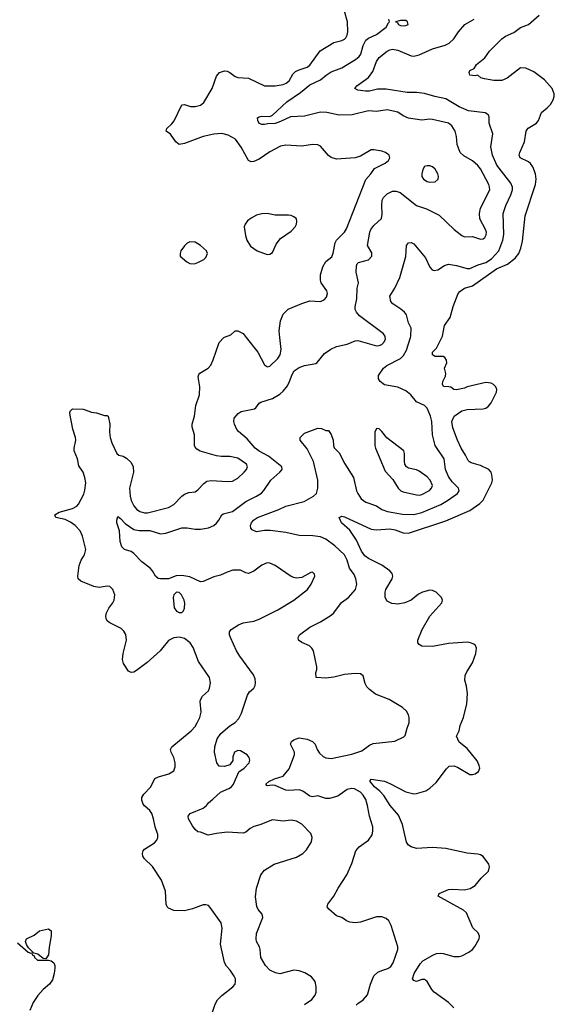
# Model space of a CAD drawing. Header units: inches. Extents: x 2134017 to 2292458, y 756222 to 916513.
# Tile 146 of 256: x 2229475 to 2233484, y 824998 to 832385. Entities that reach past the tile are written whole.
import ezdxf

# ---------------------------------------------------------------- set-up
doc = ezdxf.new("R2010")
doc.units = ezdxf.units.IN
doc.header["$MEASUREMENT"] = 0
for name, color, linetype in [('C2822', 7, 'Continuous'), ('C2832', 7, 'Continuous'), ('C2833', 7, 'Continuous')]:
    doc.layers.add(name, color=color, linetype=linetype)

msp = doc.modelspace()

# ---------------------------------------------------------------- linework, layer by layer
at = {"layer": 'C2822', "color": 5, "elevation": 280}
for points in [[(2230000, 828144.7), (2229933, 828173), (2229913.6, 828190), (2229911.1, 828210), (2229920.4, 828290), (2229936.1, 828330), (2229962, 828370), (2229970.8, 828409.2), (2229945.6, 828510), (2229927.4, 828550), (2229890.9, 828590.9), (2229855.8, 828615.8), (2229816.2, 828636.2), (2229747, 828650), (2229737.6, 828670), (2229770, 828690.2), (2229870, 828716.9), (2229904.4, 828735.6), (2229916.3, 828750), (2229955.1, 828824.9), (2229963.9, 828856.1), (2229969.7, 828910), (2229963.5, 828950), (2229949.7, 828990), (2229918, 829038), (2229908, 829090), (2229884.4, 829150), (2229883.1, 829170), (2229894.7, 829230), (2229893.5, 829250), (2229873.5, 829313.5), (2229849.7, 829430), (2229852.9, 829447.1), (2229870, 829464.7), (2229950, 829462), (2230000, 829445)], [(2229459.4, 825459.4), (2229538.8, 825390), (2229558, 825382), (2229564.7, 825384.7), (2229568, 825370), (2229582.5, 825362.5), (2229585.7, 825350), (2229608.7, 825330), (2229690, 825328.5), (2229710, 825324.4), (2229730, 825307.7), (2229738.3, 825290), (2229739, 825270), (2229733.8, 825230), (2229719.7, 825180.3), (2229698, 825150), (2229651.8, 825110), (2229610, 825064.2), (2229576.4, 825010), (2229550.4, 824950)]]:
    msp.add_lwpolyline(points, dxfattribs=at)
msp.add_lwpolyline([(2229670, 825338), (2229650, 825342), (2229610, 825373.2), (2229582, 825382), (2229542, 825422), (2229526.3, 825446.3), (2229518.4, 825470), (2229526.6, 825490), (2229582.6, 825517.4), (2229623.7, 825550), (2229690, 825563.8), (2229711.7, 825550), (2229711.6, 825511.6), (2229694.8, 825425.2), (2229690.3, 825369.7)], close=True, dxfattribs=at)
at = {"layer": 'C2832', "color": 5}
for points, elevation in [([(2230000, 829445), (2230010, 829441.6), (2230050, 829436.4), (2230110, 829414.8), (2230130, 829416), (2230138, 829410), (2230150.3, 829350.3), (2230148.7, 829290), (2230153.6, 829250), (2230165.8, 829210), (2230202.3, 829130), (2230217.2, 829117.2), (2230250, 829110.2), (2230275.4, 829095.4), (2230310, 829062.4), (2230326.5, 829030), (2230327.1, 828990), (2230298.6, 828870), (2230302.4, 828810), (2230310, 828776.9), (2230330, 828737.2), (2230350, 828712.1), (2230375.8, 828695.8), (2230410, 828686), (2230434.1, 828685.9), (2230590, 828725.5), (2230630, 828747.4), (2230690, 828810.4), (2230710, 828824.4), (2230743.3, 828836.7), (2230790, 828844), (2230810, 828857.3), (2230854.5, 828905.5), (2230877.7, 828922.3), (2230911.1, 828928.9), (2231030, 828920.9), (2231070, 828923.6), (2231110, 828944.2), (2231158.9, 828990), (2231176.4, 829010), (2231184, 829030), (2231175.8, 829050), (2231110, 829094.6), (2231050, 829108.6), (2230987, 829107), (2230950, 829112.8), (2230827.2, 829147.2), (2230802.6, 829162.6), (2230790, 829179), (2230785.6, 829190), (2230785.4, 829270), (2230768.3, 829328.3), (2230768, 829350), (2230785.6, 829410), (2230795, 829490), (2230822.9, 829570), (2230825, 829630), (2230813.7, 829706.3), (2230817, 829723), (2230825.6, 829734.4), (2230888, 829770), (2230907.4, 829792.6), (2230925.9, 829834.1), (2230970, 829964.4), (2231006.2, 830000)], 280), ([(2231610, 824995.5), (2231665.3, 825034.7), (2231690, 825066.8), (2231697.6, 825090), (2231698.4, 825130), (2231689.6, 825170), (2231662.6, 825202.6), (2231613.9, 825233.9), (2231570, 825249.7), (2231530, 825252.6), (2231426.3, 825226.3), (2231392.7, 825232.7), (2231350, 825252.7), (2231317, 825290), (2231284.2, 825350), (2231278, 825410), (2231272.3, 825430), (2231249.6, 825470), (2231247, 825490), (2231251.5, 825530), (2231297.6, 825650), (2231294.3, 825674.3), (2231263.6, 825710), (2231252, 825732), (2231242.9, 825802.9), (2231249.8, 825870), (2231282, 825970), (2231310, 826004.2), (2231383.6, 826050), (2231550, 826102), (2231598, 826130), (2231624.4, 826155.6), (2231663.3, 826216.7), (2231668.8, 826250), (2231658.1, 826278.1), (2231590, 826348.2), (2231550, 826372.4), (2231510, 826380.4), (2231450, 826371.3), (2231370, 826383), (2231276.5, 826343.5), (2231230, 826332), (2231203.2, 826316.8), (2231171.7, 826288.3), (2231150, 826281), (2231031.8, 826288.2), (2230950, 826280.3), (2230887.3, 826267.3), (2230830, 826289.4), (2230810, 826292.7), (2230790, 826309.3), (2230770, 826336), (2230739.5, 826390), (2230738.4, 826410), (2230752.7, 826430), (2230850.9, 826469.1), (2230875.1, 826490), (2230889.5, 826510), (2230924, 826536), (2230980.7, 826590), (2231043.8, 826616.2), (2231063.6, 826630), (2231076.9, 826650), (2231118.5, 826741.5), (2231158.4, 826770), (2231195.6, 826810), (2231199.6, 826830), (2231195.1, 826850), (2231179.7, 826870), (2231130, 826899.7), (2231110, 826902.4), (2231085.5, 826890), (2231073.7, 826853.7), (2231072.5, 826827.5), (2231050, 826794), (2231010, 826782.7), (2230970, 826785.2), (2230953.2, 826810), (2230936, 826890), (2230937.2, 826930), (2230954.5, 826990), (2230983.7, 827030), (2231050, 827086), (2231090, 827112.2), (2231118.2, 827141.8), (2231136.9, 827183.1), (2231182.4, 827317.6), (2231198.5, 827341.5), (2231229.7, 827370.3), (2231239.6, 827390), (2231243, 827410), (2231240.4, 827440.4), (2231228, 827470), (2231125.4, 827610), (2231101.1, 827650), (2231054.7, 827750), (2231047.8, 827770), (2231048.3, 827791.7), (2231059.5, 827810), (2231114.5, 827845.5), (2231150, 827859.1), (2231230, 827872.9), (2231270, 827886.3), (2231410, 827956.5), (2231530, 828030.3), (2231632, 828110), (2231659.5, 828150), (2231689, 828210), (2231684.7, 828224.7), (2231670, 828239), (2231657.2, 828237.2), (2231590, 828199.3), (2231550, 828195.1), (2231530, 828199.5), (2231510, 828207.3), (2231390.7, 828290.7), (2231350, 828308.2), (2231330, 828309.7), (2231290, 828291.5), (2231230, 828247), (2231190, 828229.4), (2231170, 828234), (2231130, 828255.1), (2231073.9, 828253.9), (2231030, 828240.8), (2230981.5, 828218.5), (2230930, 828206.3), (2230850, 828170.8), (2230830, 828167.7), (2230750, 828204.5), (2230690, 828215.4), (2230647.4, 828212.6), (2230589.8, 828189.8), (2230529.6, 828189.6), (2230513.6, 828193.6), (2230492.7, 828210), (2230469.5, 828250), (2230452.3, 828270), (2230390, 828318), (2230330, 828380.9), (2230310, 828395.6), (2230261.2, 828410), (2230240.9, 828430), (2230227.8, 828470), (2230223.1, 828550), (2230202.8, 828610), (2230202.7, 828630), (2230210, 828657.3), (2230230, 828643.1), (2230265.5, 828605.5), (2230330, 828561.1), (2230370, 828552.7), (2230450, 828551.7), (2230530, 828527.5), (2230570, 828533.8), (2230690, 828572.8), (2230730, 828573), (2230790, 828562.2), (2230830, 828563.2), (2230890, 828572.4), (2230929.6, 828590), (2230950, 828607.2), (2230969, 828631), (2230989.7, 828670), (2231001.7, 828678.3), (2231070, 828695.2), (2231170, 828769.3), (2231251.5, 828810), (2231286.9, 828833.1), (2231306.8, 828853.2), (2231358, 828930), (2231426.6, 828990), (2231442.7, 829010), (2231441.2, 829030), (2231339.7, 829110), (2231270, 829147.9), (2231239.8, 829170), (2231180.1, 829240.1), (2231115.5, 829295.5), (2231103.5, 829310), (2231085.1, 829350), (2231080.7, 829370), (2231084.2, 829395.8), (2231112.7, 829430), (2231134.5, 829445.5), (2231234.5, 829465.5), (2231246.6, 829473.4), (2231271.5, 829508.5), (2231283.3, 829516.7), (2231370, 829543.1), (2231425.2, 829574.8), (2231450, 829596.9), (2231482.5, 829637.5), (2231499, 829670), (2231517, 829723), (2231532.8, 829750), (2231570, 829775), (2231610, 829790.2), (2231694.9, 829805.1), (2231706.7, 829813.3), (2231759.3, 829880.7), (2231807.7, 829912.3), (2231850, 829933), (2231930, 829950.4), (2231990, 829976.5), (2232010, 829978), (2232150, 829939), (2232170, 829940.2), (2232190, 829947.7), (2232211.7, 829970), (2232217.8, 829990), (2232216.4, 830000)], 260), ([(2231173.7, 830000), (2231259.6, 829890), (2231310, 829796.3), (2231324.8, 829784.8), (2231330, 829781.6), (2231350, 829786.4), (2231410, 829842.3), (2231428.7, 829870), (2231436.8, 829910), (2231426.2, 830000)], 280), ([(2231998, 824990), (2232010, 825004.4), (2232049.7, 825030.3), (2232083, 825070), (2232104.7, 825150), (2232129.3, 825210.7), (2232161.6, 825238.4), (2232190, 825252.2), (2232234.7, 825265.3), (2232258.3, 825281.7), (2232275.6, 825310), (2232309.6, 825410), (2232309.6, 825430), (2232261.1, 825590), (2232243.3, 825623.3), (2232222.7, 825642.7), (2232190, 825654.8), (2232150, 825654.6), (2232030, 825615.1), (2231989.5, 825609.5), (2231950, 825614), (2231924.7, 825624.7), (2231890, 825648.7), (2231850, 825662), (2231792.5, 825712.5), (2231781.2, 825730), (2231785.2, 825750), (2231831.1, 825808.9), (2231863.6, 825870), (2231928.4, 825970), (2231965.4, 826054.6), (2231994.3, 826150), (2232019.6, 826180.4), (2232089.8, 826230.2), (2232116.9, 826270), (2232123.1, 826296.9), (2232123.1, 826330), (2232097.7, 826410), (2232084.2, 826490), (2232070, 826533.3), (2232050, 826567.8), (2232030, 826589), (2231986.3, 826613.7), (2231964, 826616), (2231930.8, 826610), (2231860.7, 826559.3), (2231798, 826542), (2231770, 826541.3), (2231710, 826563), (2231670, 826555.1), (2231650, 826560.5), (2231597.2, 826597.2), (2231570, 826606.6), (2231490, 826600.9), (2231470, 826604.1), (2231390, 826638.3), (2231370, 826642), (2231330, 826636), (2231320.7, 826650), (2231342.7, 826670), (2231386, 826690), (2231450.9, 826709.1), (2231496.4, 826763.6), (2231534.5, 826870), (2231536, 826890), (2231505.1, 826950), (2231512.7, 826970), (2231530, 826983), (2231570, 826997.3), (2231630, 826986.3), (2231670, 826970.3), (2231691.6, 826950), (2231705.8, 826910), (2231722.6, 826882.6), (2231750, 826857.6), (2231770, 826847.8), (2231810, 826842.8), (2231965.3, 826874.7), (2232040.6, 826899.4), (2232097.5, 826942.5), (2232124.6, 826955.4), (2232287.2, 826972.8), (2232355.1, 827004.9), (2232364.5, 827015.5), (2232379.6, 827070), (2232396.3, 827110), (2232395.1, 827150), (2232389.6, 827170), (2232376.3, 827196.3), (2232345.1, 827225.1), (2232244.6, 827284.6), (2232143.8, 827323.8), (2232098.9, 827358.9), (2232079.1, 827379.1), (2232064.4, 827404.4), (2232050, 827461.2), (2232030, 827478.4), (2231990, 827480.5), (2231910, 827471.6), (2231830, 827452), (2231770, 827443.7), (2231698, 827450), (2231694.6, 827485.4), (2231704, 827510), (2231704, 827530), (2231678, 827650), (2231666, 827670), (2231647.7, 827687.7), (2231590, 827712.7), (2231565.2, 827730), (2231562.7, 827750), (2231572.7, 827770), (2231650, 827828.5), (2231730, 827867.4), (2231810, 827916.9), (2231830, 827935.8), (2231888.5, 828011.5), (2231941.1, 828050), (2231991.9, 828110), (2232003.7, 828150), (2231996.2, 828190), (2231981.8, 828221.8), (2231949.1, 828270), (2231929.9, 828329.9), (2231909.8, 828370), (2231838.7, 828438.7), (2231770, 828486.6), (2231730, 828504.8), (2231673.2, 828513.2), (2231570, 828515.9), (2231470, 828538.2), (2231352.3, 828552.3), (2231311.7, 828551.7), (2231250, 828542.6), (2231218, 828558), (2231209, 828570), (2231206.6, 828590), (2231212.6, 828610), (2231228.3, 828630), (2231257.4, 828650), (2231418.4, 828710), (2231470, 828734.4), (2231609.3, 828770), (2231678.4, 828810), (2231699.7, 828830), (2231711.7, 828870), (2231710.7, 828929.3), (2231677.8, 829070), (2231630, 829166.3), (2231577.6, 829230), (2231577, 829250), (2231610, 829282), (2231710, 829319.3), (2231737.3, 829317.3), (2231770, 829302.8), (2231790, 829302.8), (2231810, 829274), (2231825.7, 829230), (2231828.7, 829190), (2231834.2, 829174.2), (2231870, 829135.8), (2231914.1, 829054.1), (2231978.9, 828950), (2232001, 828850), (2232009.5, 828829.5), (2232036.5, 828790), (2232070, 828764.2), (2232150, 828737.6), (2232190.9, 828710.9), (2232234.1, 828694.1), (2232344.8, 828675.2), (2232430, 828672.2), (2232490, 828688.1), (2232633, 828747), (2232683.2, 828776.8), (2232757.6, 828830), (2232769.6, 828850), (2232765.1, 828870), (2232718.1, 828918.1), (2232690, 828958), (2232668.2, 829010), (2232658.8, 829090), (2232589.8, 829190), (2232569.8, 829270), (2232566.6, 829370), (2232555.8, 829410), (2232531.5, 829470), (2232510.7, 829490.7), (2232450, 829518.3), (2232408.6, 829570), (2232370, 829601.2), (2232310, 829627), (2232210, 829646.3), (2232178, 829670), (2232166, 829690), (2232164.8, 829715.2), (2232203.7, 829770), (2232228.7, 829791.3), (2232330, 829842.8), (2232354, 829866), (2232374.8, 829905.2), (2232405.2, 830000)], 240), ([(2232729.6, 824970), (2232689.6, 825010), (2232584, 825090), (2232566, 825110), (2232531.1, 825170), (2232519.1, 825179.1), (2232510, 825183.9), (2232490, 825184.1), (2232450, 825168.7), (2232430, 825175.1), (2232421.4, 825190), (2232431.9, 825230), (2232477.6, 825302.4), (2232497.1, 825322.9), (2232572.7, 825367.3), (2232601.1, 825378.9), (2232630, 825381.1), (2232650, 825379.5), (2232730, 825355.3), (2232770, 825356), (2232790, 825361.7), (2232842.9, 825390), (2232870.7, 825409.3), (2232888.7, 825431.3), (2232920.5, 825490), (2232922.4, 825510), (2232913.1, 825533.1), (2232872.5, 825572.5), (2232824.5, 825684.5), (2232804.1, 825704.1), (2232613.2, 825810), (2232619.3, 825830), (2232690, 825858), (2232718.9, 825861.1), (2232810, 825856.9), (2232852.2, 825867.8), (2232878.7, 825881.3), (2232891.6, 825890), (2232936.2, 825943.8), (2232990, 825997.3), (2232997.2, 826030), (2232992.1, 826050), (2232950, 826106.3), (2232930, 826118.3), (2232910, 826123.5), (2232830, 826131.9), (2232670, 826166.6), (2232570, 826173.6), (2232450, 826167), (2232410, 826179.3), (2232390, 826192), (2232374.6, 826214.6), (2232346.7, 826346.7), (2232315.7, 826415.7), (2232252.2, 826490), (2232204.9, 826564.9), (2232176.6, 826596.6), (2232134.7, 826630), (2232102.9, 826670), (2232102, 826678), (2232110, 826686), (2232210, 826671.6), (2232250, 826655.6), (2232370, 826591.5), (2232430, 826577.4), (2232450, 826578.9), (2232519.4, 826600.6), (2232550, 826619.6), (2232597, 826663), (2232675.2, 826764.8), (2232696, 826784), (2232730, 826786.5), (2232757.4, 826777.4), (2232850, 826722.8), (2232870, 826722), (2232890, 826727.8), (2232914.9, 826745.1), (2232924.7, 826770), (2232921.3, 826790), (2232904.4, 826824.4), (2232830, 826917), (2232770, 826964), (2232749.5, 827010), (2232769.5, 827050), (2232778.4, 827090), (2232802.9, 827150), (2232828.2, 827251.8), (2232832.2, 827330), (2232825.1, 827385.1), (2232812.8, 827430), (2232815.6, 827464.4), (2232827.1, 827492.9), (2232870, 827558.8), (2232896.3, 827630), (2232899.5, 827670), (2232892.3, 827690), (2232879.3, 827699.3), (2232855.3, 827710), (2232830, 827714.7), (2232690, 827704.2), (2232570, 827682.9), (2232490, 827684.5), (2232470, 827697.2), (2232459.3, 827710), (2232459.5, 827730), (2232494, 827810), (2232550, 827910.6), (2232639.3, 828010), (2232645.2, 828030), (2232637.2, 828050), (2232597.2, 828090), (2232570, 828103.6), (2232550, 828105.6), (2232496, 828090), (2232465.1, 828074.9), (2232411, 828030), (2232362, 828010), (2232310, 828000.7), (2232290, 828002), (2232266.2, 828006.2), (2232230, 828022.7), (2232214.5, 828050), (2232216.2, 828090), (2232221.6, 828110), (2232268.3, 828190), (2232272.6, 828210), (2232268, 828230), (2232249.6, 828250), (2232190, 828293), (2232090, 828342), (2232062, 828362), (2232038, 828398), (2232001.3, 828481.3), (2231950, 828555.4), (2231888.7, 828610), (2231869.5, 828650.5), (2231890, 828660.5), (2231910, 828654.4), (2232110, 828561.6), (2232150, 828557.6), (2232250, 828565), (2232290, 828557.8), (2232350, 828534.8), (2232390, 828532.7), (2232670, 828625.5), (2232850, 828703.2), (2232924.9, 828755.1), (2232950, 828779.2), (2233015, 828910), (2233019.3, 828930), (2233016.1, 828970), (2233009.8, 828990), (2232994, 829010), (2232930, 829040.2), (2232860.2, 829060.2), (2232846.9, 829066.9), (2232838, 829078), (2232818.6, 829118.6), (2232785.6, 829170), (2232757.6, 829230), (2232723.8, 829323.8), (2232716.5, 829370), (2232732.4, 829410), (2232791.6, 829450), (2232830, 829461.6), (2232950, 829465.8), (2232970, 829471.4), (2232990, 829485.5), (2233009.7, 829510), (2233051.1, 829590), (2233052.8, 829610), (2233044.2, 829630), (2233028.5, 829648.5), (2233010, 829658.3), (2232970, 829663.5), (2232830.4, 829629.6), (2232810, 829619.5), (2232750, 829607.3), (2232729.6, 829609.6), (2232707, 829627), (2232691.7, 829631.7), (2232652.5, 829632.5), (2232644.2, 829650), (2232648.5, 829671.5), (2232668, 829710), (2232669.7, 829730), (2232661.6, 829770), (2232677.2, 829810), (2232675.3, 829830), (2232662, 829850), (2232650, 829859), (2232590, 829857), (2232569.5, 829870), (2232569.3, 829890), (2232599.8, 829920.2), (2232641.4, 830000)], 220), ([(2230919.3, 824930), (2230940.5, 824999.5), (2230957.2, 825030), (2230990, 825064.4), (2231074.3, 825130), (2231089.7, 825150), (2231094, 825170), (2231092.6, 825190), (2231084, 825210), (2231054.1, 825254.1), (2231024.8, 825284.8), (2231010.6, 825310.6), (2230981.2, 825450), (2230992.9, 825570), (2230985.7, 825610), (2230903.8, 825723.8), (2230890, 825738), (2230870, 825745.1), (2230850, 825743.6), (2230770, 825713.6), (2230710, 825699.6), (2230630, 825701.6), (2230590, 825718), (2230579.5, 825730), (2230573.6, 825750), (2230567.7, 825847.7), (2230537.6, 825930), (2230470, 826031.8), (2230409.8, 826089.8), (2230398.7, 826110), (2230394.7, 826130), (2230399.7, 826150), (2230410, 826161.3), (2230486.3, 826210), (2230504.4, 826230), (2230511.7, 826250), (2230510.7, 826270.7), (2230489.7, 826330), (2230479.1, 826390), (2230466, 826430), (2230451.9, 826451.9), (2230410, 826487.1), (2230400.4, 826500.4), (2230389.8, 826530), (2230391.8, 826550), (2230405, 826575), (2230459.3, 826630), (2230489.1, 826690.9), (2230515.2, 826704.8), (2230594.1, 826725.9), (2230631.3, 826750), (2230641.3, 826778.7), (2230641.8, 826810), (2230630.7, 826850), (2230609.8, 826890), (2230605.1, 826910), (2230616.9, 826930), (2230761.3, 827050), (2230790, 827082.2), (2230806.9, 827110), (2230826, 827150), (2230835.8, 827190), (2230827.4, 827270), (2230830, 827281), (2230846, 827310), (2230889.5, 827350), (2230898.7, 827370), (2230904.7, 827410), (2230898.7, 827450), (2230814.7, 827570), (2230774.9, 827674.9), (2230753.6, 827710), (2230710, 827742.4), (2230670, 827753.6), (2230630, 827747.8), (2230591.5, 827728.5), (2230528.5, 827650), (2230430, 827562), (2230350, 827502), (2230330, 827489.6), (2230310, 827487), (2230290, 827497.2), (2230254.2, 827554.2), (2230246, 827586), (2230249.7, 827629.7), (2230274.6, 827730), (2230271.6, 827771.6), (2230256.3, 827796.3), (2230236.6, 827816.6), (2230150, 827860.5), (2230133.5, 827873.5), (2230123, 827890), (2230119.7, 827910), (2230124.8, 827935.2), (2230142, 827970), (2230174.3, 828010), (2230182, 828030), (2230187.8, 828070), (2230173.3, 828110), (2230150, 828133.3), (2230130, 828134.3), (2230070, 828125.3), (2230030, 828132), (2230000, 828144.7)], 280)]:
    msp.add_lwpolyline(points, dxfattribs=dict(at, elevation=elevation))
for points, elevation in [([(2232150, 829317.2), (2232138, 829290), (2232137.6, 829190), (2232142.4, 829170), (2232216.7, 828996.7), (2232274.2, 828934.2), (2232312, 828870), (2232333, 828850), (2232350, 828842.4), (2232450, 828820.2), (2232470, 828817.4), (2232490, 828822.2), (2232546.9, 828853.1), (2232564.1, 828870), (2232569.8, 828890), (2232553.8, 828930), (2232530, 828955.8), (2232470, 828997.6), (2232450, 829007.4), (2232390, 829020.7), (2232376, 829030), (2232363.6, 829050), (2232359.6, 829070), (2232360.9, 829130), (2232356, 829150), (2232226.9, 829246.9), (2232190, 829296), (2232170, 829315.1)], 260), ([(2230650, 828090.6), (2230630, 828071.1), (2230625.7, 828050), (2230633.1, 827973.1), (2230650, 827946.7), (2230670, 827938.4), (2230690, 827938), (2230702, 827950), (2230709.7, 827970.3), (2230712.1, 828007.9), (2230708.6, 828030), (2230688.4, 828070), (2230670, 828087.2)], 280)]:
    msp.add_lwpolyline(points, close=True, dxfattribs=dict(at, elevation=elevation))
at = {"layer": 'C2833', "color": 5}
for points, elevation in [([(2231426.2, 830000), (2231420.4, 830050), (2231430, 830126), (2231450, 830175.5), (2231487.8, 830212.2), (2231590, 830256.1), (2231650, 830274.9), (2231730, 830272), (2231757.2, 830282.8), (2231776.6, 830303.4), (2231782.9, 830330), (2231778.4, 830350), (2231735.6, 830410), (2231729.6, 830430), (2231729.6, 830470), (2231748.5, 830531.5), (2231770, 830570.5), (2231814.6, 830605.4), (2231826.2, 830633.8), (2231841.3, 830710), (2231850.7, 830730), (2231909.7, 830790), (2231924.6, 830815.4), (2232070, 831186.7), (2232107.8, 831230), (2232134.5, 831270), (2232215.1, 831310), (2232241.2, 831330), (2232249.4, 831350), (2232245.2, 831370), (2232219, 831390), (2232190, 831399.6), (2232130, 831409.6), (2232110, 831407.8), (2232030, 831362.4), (2231991.5, 831348.5), (2231850, 831339.6), (2231810, 831351.6), (2231790, 831365.6), (2231730, 831435.6), (2231710, 831446), (2231670, 831449.7), (2231590, 831436.1), (2231470, 831443), (2231430, 831436.5), (2231350, 831394.2), (2231270, 831339.8), (2231230, 831322.2), (2231210, 831319.7), (2231189.7, 831330), (2231136.8, 831430), (2231093.1, 831490), (2231038.8, 831518.8), (2230990, 831531.6), (2230930, 831526.5), (2230850, 831508.5), (2230710, 831455.4), (2230670, 831447.8), (2230645.2, 831470), (2230606.8, 831526.8), (2230572.7, 831550), (2230577, 831570), (2230615.8, 831604.2), (2230633.5, 831626.5), (2230690, 831747.3), (2230710, 831748.2), (2230754.9, 831734.9), (2230790, 831734.9), (2230830, 831744.9), (2230855.9, 831764.1), (2230916.9, 831870), (2230950, 831961.6), (2230973.2, 831990), (2231010, 832001.3), (2231030, 831998.7), (2231050, 831990.3), (2231090, 831959.3), (2231110, 831950.4), (2231190, 831945.8), (2231310, 831889.2), (2231390, 831888.3), (2231450, 831900.1), (2231473.5, 831910), (2231494.4, 831925.6), (2231522.9, 831977.1), (2231542.9, 831997.1), (2231570, 832010.1), (2231630, 832028.1), (2231650, 832044.1), (2231727.9, 832152.1), (2231830, 832213), (2231890, 832230.2), (2231910, 832239.6), (2231919.7, 832250), (2231930.7, 832270), (2231934.9, 832294.9), (2231932.8, 832370), (2231909.8, 832450)], 280), ([(2232216.4, 830000), (2232215, 830010), (2232201.7, 830030), (2232023, 830163), (2232000.5, 830190), (2231991.2, 830210), (2231989.8, 830230), (2232002.2, 830290), (2232004.7, 830370), (2232015.1, 830410), (2231997.8, 830490), (2232000.5, 830539.5), (2232005.9, 830554.1), (2232016, 830564), (2232090, 830583.9), (2232114.4, 830610), (2232114.9, 830634.9), (2232083.1, 830690), (2232101.2, 830790), (2232108.7, 830810), (2232130, 830840.9), (2232186.9, 830893.1), (2232194.2, 830925.8), (2232189.8, 830990), (2232192.9, 831030), (2232204.2, 831050), (2232230, 831078.5), (2232270, 831099.7), (2232299.1, 831099.1), (2232328.6, 831088.6), (2232450, 830991.3), (2232525.9, 830965.9), (2232619.6, 830919.6), (2232732.7, 830810), (2232790, 830766), (2232810, 830757.1), (2232870, 830758), (2232930, 830738.4), (2232950, 830740.4), (2232963.7, 830750), (2232973.7, 830770), (2232974.7, 830790), (2232968.2, 830810), (2232924.4, 830890), (2232922.6, 830930), (2232931, 830970), (2232999.3, 831110), (2232998.9, 831130), (2232992.4, 831150), (2232930, 831266.3), (2232910, 831291.1), (2232870, 831326), (2232804.9, 831364.9), (2232778.9, 831390), (2232755.6, 831450), (2232750.8, 831510), (2232740.3, 831550), (2232716.4, 831590), (2232690, 831609.7), (2232570, 831637.2), (2232550, 831639.2), (2232490, 831631.1), (2232390, 831645.3), (2232350, 831663.1), (2232310, 831691.6), (2232230, 831709.8), (2232150, 831697.6), (2232090, 831702.2), (2231967.9, 831672.1), (2231870, 831669.8), (2231779, 831690), (2231730, 831690.5), (2231610, 831661.7), (2231504.6, 831655.4), (2231430, 831620.3), (2231390, 831606.6), (2231335.1, 831604.9), (2231310, 831598.4), (2231290, 831598.4), (2231270, 831607), (2231261.2, 831630), (2231259, 831650), (2231270, 831657.3), (2231290, 831662), (2231350, 831659.5), (2231370, 831668.2), (2231479.2, 831770), (2231580.3, 831839.7), (2231650, 831896.3), (2231730, 831932.9), (2231772.8, 831970), (2231810, 831994.7), (2231890, 832025), (2231993.6, 832086.4), (2232020.8, 832110), (2232032.5, 832127.5), (2232050, 832192.4), (2232070, 832231.3), (2232090, 832247.2), (2232150, 832274), (2232224.2, 832330), (2232239.3, 832360.7), (2232248.7, 832370), (2232242, 832390)], 260), ([(2232405.2, 830000), (2232408.8, 830011.2), (2232409.8, 830070), (2232389.8, 830110), (2232376.4, 830170), (2232361.1, 830190), (2232333.7, 830213.7), (2232272.7, 830252.7), (2232257.6, 830270), (2232251.3, 830310), (2232288, 830370), (2232325.1, 830450), (2232370.5, 830609.5), (2232375.1, 830690), (2232390, 830710.7), (2232410, 830713), (2232430, 830704.4), (2232518.5, 830598.5), (2232550, 830528), (2232568.2, 830508.2), (2232584, 830504), (2232610, 830507.6), (2232659.8, 830540.2), (2232689.8, 830550.2), (2232750, 830542), (2232830, 830517.6), (2232850, 830519.2), (2232913, 830547), (2232970, 830564.7), (2233011.8, 830590), (2233067.2, 830650), (2233098.5, 830730), (2233106.6, 830773.4), (2233101.4, 830930), (2233120.7, 830990), (2233158.9, 831070), (2233170.7, 831110), (2233169.8, 831130), (2233157.7, 831157.7), (2233052.8, 831292.8), (2233020.8, 831370), (2233008.5, 831431.5), (2233023.6, 831530), (2232996.2, 831610), (2232994.5, 831654.5), (2232989.2, 831670), (2232979.1, 831679.1), (2232965.4, 831685.4), (2232841.3, 831701.3), (2232770, 831730.7), (2232670, 831792.3), (2232588.1, 831808.1), (2232510, 831830.6), (2232450, 831839), (2232379.9, 831839.9), (2232223.7, 831863.7), (2232156.9, 831863.1), (2232098.8, 831850), (2232068, 831848), (2232010, 831855.8), (2231987.3, 831870), (2232003, 831890), (2232090, 831950.4), (2232122.8, 831997.2), (2232150, 832070.4), (2232170, 832102), (2232230, 832148.9), (2232250, 832159.6), (2232270, 832164.7), (2232310, 832157.8), (2232410, 832114.4), (2232430, 832111.3), (2232470, 832121.6), (2232570, 832167.3), (2232665.2, 832194.8), (2232696.2, 832210), (2232730, 832242.4), (2232765.4, 832294.6), (2232811.8, 832348.2), (2232883.7, 832390)], 240), ([(2232641.4, 830000), (2232646.6, 830010), (2232661.2, 830090), (2232701.9, 830150), (2232725.7, 830234.3), (2232763.9, 830330), (2232774.4, 830345.6), (2232809.7, 830370), (2232870.3, 830389.7), (2233050, 830516.6), (2233132.5, 830550), (2233190, 830594.8), (2233218.5, 830630), (2233234.1, 830670), (2233244.7, 830724.7), (2233266.4, 830913.6), (2233342.3, 831150), (2233346.9, 831190), (2233342, 831230), (2233321.8, 831281.8), (2233305.7, 831305.7), (2233290, 831318), (2233227.3, 831350), (2233220.5, 831370), (2233224.4, 831390), (2233259.2, 831470), (2233272.2, 831547.8), (2233279.5, 831560.5), (2233288.8, 831571.2), (2233351.5, 831610), (2233364.7, 831630), (2233388, 831690), (2233430, 831723.7), (2233454.3, 831750), (2233475.9, 831784.1), (2233483.1, 831810), (2233483.8, 831830), (2233468.9, 831870), (2233410, 831933.1), (2233330, 831994), (2233270, 832020.4), (2233230, 832023.1), (2233130, 831945.7), (2233090.8, 831930), (2233072.1, 831927.9), (2233030, 831929.8), (2232961.1, 831941.1), (2232934, 831950), (2232910, 831969), (2232890, 831965.2), (2232850, 831969.4), (2232845.1, 831990), (2232850, 832004.7), (2232882, 832018), (2232901.2, 832050), (2232962, 832098), (2232998, 832150), (2233090, 832241.7), (2233118.6, 832261.4), (2233179.7, 832290), (2233230, 832326.5), (2233289.7, 832350.3), (2233370, 832420.4)], 220), ([(2231006.2, 830000), (2231010, 830003.8), (2231058, 830022), (2231090, 830051), (2231110, 830050.5), (2231150.2, 830030.2), (2231173.7, 830000)], 280)]:
    msp.add_lwpolyline(points, dxfattribs=dict(at, elevation=elevation))
for points, elevation in [([(2232330, 832379.3), (2232294, 832370), (2232306, 832366), (2232316, 832350), (2232330, 832343), (2232350, 832339.1), (2232370, 832342.8), (2232388, 832350), (2232382, 832370), (2232370, 832379)], 260), ([(2232550, 831289.6), (2232530, 831289.6), (2232510, 831282.7), (2232498, 831262), (2232490.3, 831230), (2232491.6, 831210), (2232502.3, 831190), (2232530, 831171.6), (2232550, 831166), (2232590, 831168), (2232613, 831190), (2232616.3, 831210), (2232611.2, 831230), (2232590, 831262.9), (2232570, 831281.3)], 280), ([(2231330, 830931), (2231290, 830929.7), (2231250, 830917.7), (2231210, 830896.4), (2231184.2, 830875.8), (2231165.3, 830850), (2231158.7, 830830), (2231167.2, 830767.2), (2231178.4, 830730), (2231205.8, 830685.8), (2231254.8, 830650), (2231330, 830623.8), (2231350, 830624.9), (2231370, 830638.8), (2231397.8, 830702.2), (2231430, 830744.4), (2231510, 830798.9), (2231541.1, 830830), (2231551, 830850), (2231554, 830870), (2231549.5, 830890), (2231530, 830907.3), (2231510, 830915.8), (2231490, 830918), (2231390, 830919.1)], 320), ([(2230750, 830718), (2230730, 830709.4), (2230710, 830689.3), (2230683.8, 830650), (2230677.3, 830630), (2230678, 830610), (2230727.3, 830567.3), (2230750, 830557), (2230785.3, 830554.7), (2230810, 830562.4), (2230854.5, 830585.5), (2230870, 830601), (2230882.7, 830630), (2230876, 830650), (2230830, 830692), (2230790, 830716.2)], 320)]:
    msp.add_lwpolyline(points, close=True, dxfattribs=dict(at, elevation=elevation))

doc.saveas('drawing.dxf')
